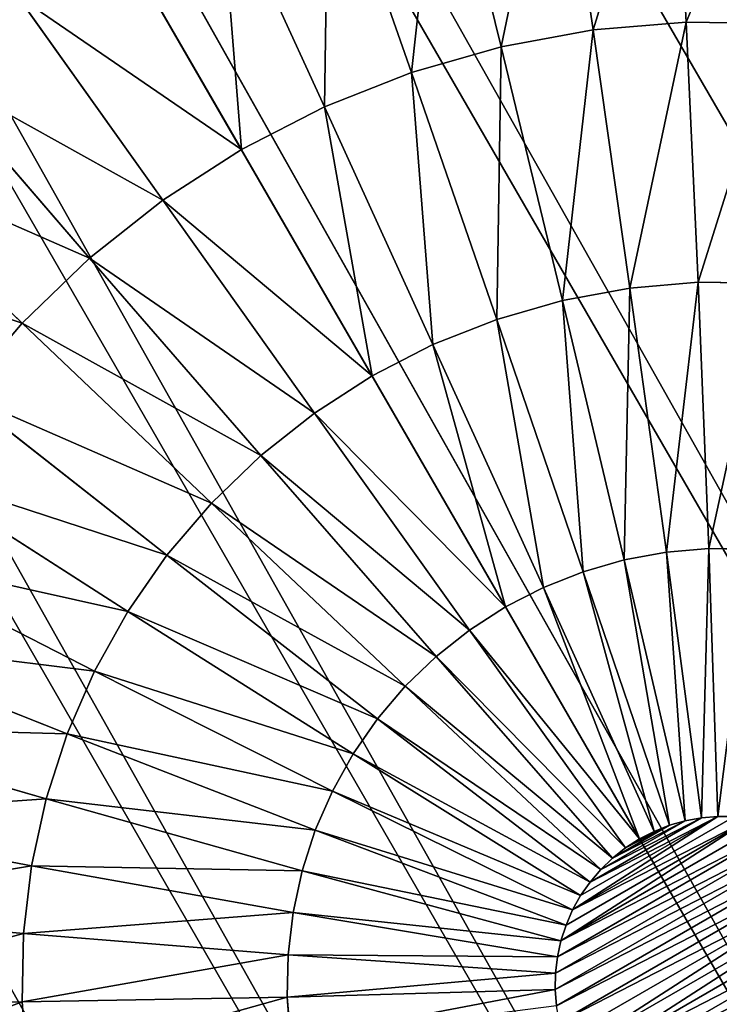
# Model space of a CAD drawing. Extents: x 34 to 1129, y -19 to 489.
# Tile 37 of 237: x 393.29 to 397.39, y 45.48 to 51.25. Entities that reach past the tile are written whole.
import ezdxf

# ---------------------------------------------------------------- set-up
doc = ezdxf.new("R2010")
doc.units = 0
doc.layers.get('0').update_dxf_attribs({"color": 13, "linetype": 'CONTINUOUS'})

# ---------------------------------------------------------------- blocks, each defined once
blk = doc.blocks.new('GROUP_6')
for p, q in [((15.6319, 17.924, 0.9134), (14.9304, 16.6116, 0.4089)), ((16.1019, 17.6423, 0.9134), (15.2751, 16.405, 0.4089)), ((16.542, 17.3159, 0.9134), (15.5979, 16.1656, 0.4089)), ((16.948, 16.948, 0.9134), (15.8957, 15.8957, 0.4089)), ((14.5671, 16.7834, 0.4089), (14.9304, 16.6116, 0.4089)), ((14.9304, 16.6116, 0.4089), (14.2038, 15.2522, 0.1027)), ((14.9304, 16.6116, 0.4089), (15.2751, 16.405, 0.4089)), ((17.3159, 16.542, 0.9134), (16.1656, 15.5979, 0.4089)), ((15.2751, 16.405, 0.4089), (14.4188, 15.1233, 0.1027)), ((15.2751, 16.405, 0.4089), (15.5979, 16.1656, 0.4089)), ((15.5979, 16.1656, 0.4089), (14.6201, 14.9741, 0.1027)), ((15.5979, 16.1656, 0.4089), (15.8957, 15.8957, 0.4089)), ((16.405, 15.2751, 0.4089), (17.6423, 16.1019, 0.9134)), ((15.8957, 15.8957, 0.4089), (14.8058, 14.8058, 0.1027)), ((15.8957, 15.8957, 0.4089), (16.1656, 15.5979, 0.4089)), ((16.1656, 15.5979, 0.4089), (14.9741, 14.6201, 0.1027)), ((16.1656, 15.5979, 0.4089), (16.405, 15.2751, 0.4089)), ((17.924, 15.6319, 0.9134), (16.6116, 14.9304, 0.4089)), ((0.2498, 15.5362, 12), (0.2498, 15.5362, 1118)), ((13.9773, 15.3593, 0.1027), (14.2038, 15.2522, 0.1027)), ((14.2038, 15.2522, 0.1027), (13.4646, 13.8692)), ((14.2038, 15.2522, 0.1027), (14.4188, 15.1233, 0.1027)), ((15.1233, 14.4188, 0.1027), (16.405, 15.2751, 0.4089)), ((16.405, 15.2751, 0.4089), (16.6116, 14.9304, 0.4089)), ((18.1583, 15.1366, 0.9134), (16.7834, 14.5671, 0.4089)), ((18.1583, 15.1366, 0.9134), (18.3429, 14.6207, 0.9134)), ((14.4188, 15.1233, 0.1027), (13.5475, 13.8194)), ((14.4188, 15.1233, 0.1027), (14.6201, 14.9741, 0.1027)), ((19.6917, 15.0299, 1.6077), (18.3429, 14.6207, 0.9134)), ((14.6201, 14.9741, 0.1027), (13.6252, 13.7618)), ((14.6201, 14.9741, 0.1027), (14.8058, 14.8058, 0.1027)), ((16.6116, 14.9304, 0.4089), (15.2522, 14.2038, 0.1027)), ((16.6116, 14.9304, 0.4089), (16.7834, 14.5671, 0.4089)), ((14.8058, 14.8058, 0.1027), (13.6969, 13.6969)), ((14.8058, 14.8058, 0.1027), (14.9741, 14.6201, 0.1027)), ((14.9741, 14.6201, 0.1027), (13.7618, 13.6252)), ((14.9741, 14.6201, 0.1027), (15.1233, 14.4188, 0.1027)), ((18.3429, 14.6207, 0.9134), (16.9188, 14.1887, 0.4089)), ((18.3429, 14.6207, 0.9134), (18.476, 14.0892, 0.9134)), ((16.7834, 14.5671, 0.4089), (15.3593, 13.9773, 0.1027)), ((16.7834, 14.5671, 0.4089), (16.9188, 14.1887, 0.4089)), ((13.8194, 13.5475), (15.1233, 14.4188, 0.1027)), ((15.1233, 14.4188, 0.1027), (15.2522, 14.2038, 0.1027)), ((19.8584, 14.3642, 1.6077), (18.476, 14.0892, 0.9134)), ((0.0626, 14.2742, 12), (0.0626, 14.2742, 1118)), ((15.2522, 14.2038, 0.1027), (13.8692, 13.4646)), ((15.2522, 14.2038, 0.1027), (15.3593, 13.9773, 0.1027)), ((16.9188, 14.1887, 0.4089), (15.4438, 13.7413, 0.1027)), ((16.9188, 14.1887, 0.4089), (17.0164, 13.7989, 0.4089)), ((18.476, 14.0892, 0.9134), (17.0164, 13.7989, 0.4089)), ((18.476, 14.0892, 0.9134), (18.5564, 13.5473, 0.9134)), ((15.3593, 13.9773, 0.1027), (13.9105, 13.3771)), ((15.3593, 13.9773, 0.1027), (15.4438, 13.7413, 0.1027)), ((13.4646, 13.8692), (13.3771, 13.9105)), ((13.5475, 13.8194), (13.4646, 13.8692)), ((13.6252, 13.7618), (13.5475, 13.8194)), ((13.6969, 13.6969), (13.6252, 13.7618)), ((17.0164, 13.7989, 0.4089), (15.5047, 13.4982, 0.1027)), ((17.0164, 13.7989, 0.4089), (17.0754, 13.4014, 0.4089)), ((13.7618, 13.6252), (13.6969, 13.6969)), ((15.4438, 13.7413, 0.1027), (13.9431, 13.2861)), ((15.4438, 13.7413, 0.1027), (15.5047, 13.4982, 0.1027)), ((19.9591, 13.6854, 1.6077), (18.5564, 13.5473, 0.9134)), ((13.8194, 13.5475), (13.7618, 13.6252)), ((13.8692, 13.4646), (13.8194, 13.5475)), ((18.5564, 13.5473, 0.9134), (17.0754, 13.4014, 0.4089)), ((18.5564, 13.5473, 0.9134), (18.5833, 13, 0.9134)), ((13.9105, 13.3771), (13.8692, 13.4646)), ((15.5047, 13.4982, 0.1027), (13.9666, 13.1923)), ((15.5047, 13.4982, 0.1027), (15.5414, 13.2503, 0.1027)), ((17.0754, 13.4014, 0.4089), (15.5414, 13.2503, 0.1027)), ((17.0754, 13.4014, 0.4089), (17.0951, 13, 0.4089)), ((13.9431, 13.2861), (13.9105, 13.3771)), ((13.9666, 13.1923), (13.9431, 13.2861)), ((15.5414, 13.2503, 0.1027), (13.9808, 13.0966)), ((15.5414, 13.2503, 0.1027), (15.5537, 13, 0.1027)), ((13.9808, 13.0966), (13.9666, 13.1923)), ((13.9855, 13), (13.9808, 13.0966)), ((0, 13, 12), (0, 13, 1118)), ((13.9808, 12.9034), (13.9855, 13)), ((15.5537, 13, 0.1027), (13.9855, 13)), ((15.5537, 13, 0.1027), (15.5414, 12.7497, 0.1027)), ((17.0951, 13, 0.4089), (15.5537, 13, 0.1027)), ((17.0951, 13, 0.4089), (17.0754, 12.5986, 0.4089)), ((18.5833, 13, 0.9134), (17.0951, 13, 0.4089)), ((18.5833, 13, 0.9134), (18.5564, 12.4527, 0.9134)), ((19.9928, 13, 1.6077), (18.5833, 13, 0.9134)), ((13.9666, 12.8077), (13.9808, 12.9034)), ((15.5414, 12.7497, 0.1027), (13.9808, 12.9034)), ((13.9431, 12.7139), (13.9666, 12.8077)), ((15.5047, 12.5018, 0.1027), (13.9666, 12.8077)), ((13.9105, 12.6229), (13.9431, 12.7139)), ((15.4438, 12.2587, 0.1027), (13.9431, 12.7139)), ((15.5414, 12.7497, 0.1027), (15.5047, 12.5018, 0.1027)), ((17.0754, 12.5986, 0.4089), (15.5414, 12.7497, 0.1027)), ((13.8692, 12.5354), (13.9105, 12.6229)), ((15.3593, 12.0227, 0.1027), (13.9105, 12.6229)), ((17.0754, 12.5986, 0.4089), (17.0164, 12.2011, 0.4089)), ((18.5564, 12.4527, 0.9134), (17.0754, 12.5986, 0.4089)), ((13.8194, 12.4525), (13.8692, 12.5354)), ((15.2522, 11.7962, 0.1027), (13.8692, 12.5354)), ((15.5047, 12.5018, 0.1027), (15.4438, 12.2587, 0.1027)), ((17.0164, 12.2011, 0.4089), (15.5047, 12.5018, 0.1027)), ((18.5564, 12.4527, 0.9134), (18.476, 11.9108, 0.9134)), ((19.9591, 12.3146, 1.6077), (18.5564, 12.4527, 0.9134)), ((15.4438, 12.2587, 0.1027), (15.3593, 12.0227, 0.1027)), ((16.9188, 11.8113, 0.4089), (15.4438, 12.2587, 0.1027)), ((17.0164, 12.2011, 0.4089), (16.9188, 11.8113, 0.4089)), ((18.476, 11.9108, 0.9134), (17.0164, 12.2011, 0.4089)), ((15.3593, 12.0227, 0.1027), (15.2522, 11.7962, 0.1027)), ((16.7834, 11.4329, 0.4089), (15.3593, 12.0227, 0.1027)), ((18.476, 11.9108, 0.9134), (18.3429, 11.3793, 0.9134)), ((19.8584, 11.6358, 1.6077), (18.476, 11.9108, 0.9134)), ((15.2522, 11.7962, 0.1027), (15.1233, 11.5812, 0.1027)), ((16.6116, 11.0696, 0.4089), (15.2522, 11.7962, 0.1027)), ((16.9188, 11.8113, 0.4089), (16.7834, 11.4329, 0.4089)), ((18.3429, 11.3793, 0.9134), (16.9188, 11.8113, 0.4089)), ((0.0626, 11.7258, 12), (0.0626, 11.7258, 1118)), ((16.7834, 11.4329, 0.4089), (16.6116, 11.0696, 0.4089)), ((18.1583, 10.8634, 0.9134), (16.7834, 11.4329, 0.4089)), ((18.3429, 11.3793, 0.9134), (18.1583, 10.8634, 0.9134)), ((19.6917, 10.9701, 1.6077), (18.3429, 11.3793, 0.9134)), ((16.6116, 11.0696, 0.4089), (16.405, 10.7249, 0.4089)), ((17.924, 10.3681, 0.9134), (16.6116, 11.0696, 0.4089)), ((18.1583, 10.8634, 0.9134), (17.924, 10.3681, 0.9134)), ((19.4605, 10.324, 1.6077), (18.1583, 10.8634, 0.9134)), ((0.2498, 10.4638, 12), (0.2498, 10.4638, 1118)), ((17.924, 10.3681, 0.9134), (17.6423, 9.8981, 0.9134)), ((19.1671, 9.7036, 1.6077), (17.924, 10.3681, 0.9134))]:
    blk.add_line(p, q)
mesh = blk.add_polyface()
corners = [(3.8076, 22.1924, 12), (4.7529, 23.0491, 1118), (4.7529, 23.0491, 12), (3.8076, 22.1924, 1118)]
mesh.append_faces([[corners[k] for k in face] for face in [(0, 1, 2), (1, 0, 3)]], dxfattribs={"vtx0": -1})
mesh = blk.add_polyface()
corners = [(2.9509, 21.2471, 1118), (3.8076, 22.1924, 12), (2.9509, 21.2471, 12), (3.8076, 22.1924, 1118)]
mesh.append_faces([[corners[k] for k in face] for face in [(0, 1, 2), (1, 0, 3)]], dxfattribs={"vtx0": -1})
mesh = blk.add_polyface()
corners = [(2.1909, 20.2224, 1118), (2.9509, 21.2471, 12), (2.1909, 20.2224, 12), (2.9509, 21.2471, 1118)]
mesh.append_faces([[corners[k] for k in face] for face in [(0, 1, 2), (1, 0, 3)]], dxfattribs={"vtx0": -1})
mesh = blk.add_polyface()
corners = [(1.535, 19.1282, 1118), (2.1909, 20.2224, 12), (1.535, 19.1282, 12), (2.1909, 20.2224, 1118)]
mesh.append_faces([[corners[k] for k in face] for face in [(0, 1, 2), (1, 0, 3)]], dxfattribs={"vtx0": -1})
mesh = blk.add_polyface()
corners = [(0.9896, 17.9749, 1118), (1.535, 19.1282, 12), (0.9896, 17.9749, 12), (1.535, 19.1282, 1118)]
mesh.append_faces([[corners[k] for k in face] for face in [(0, 1, 2), (1, 0, 3)]], dxfattribs={"vtx0": -1})
mesh = blk.add_polyface()
corners = [(15.1366, 18.1583, 0.9134), (14.9304, 16.6116, 0.4089), (14.5671, 16.7834, 0.4089), (15.6319, 17.924, 0.9134)]
mesh.append_faces([[corners[k] for k in face] for face in [(0, 1, 2), (1, 0, 3)]], dxfattribs={"vtx0": -1})
mesh = blk.add_polyface()
corners = [(0.9896, 17.9749, 1118), (0.5598, 16.7737, 12), (0.5598, 16.7737, 1118), (0.9896, 17.9749, 12)]
mesh.append_faces([[corners[k] for k in face] for face in [(0, 1, 2), (1, 0, 3)]], dxfattribs={"vtx0": -1})
mesh = blk.add_polyface()
corners = [(15.6319, 17.924, 0.9134), (15.2751, 16.405, 0.4089), (14.9304, 16.6116, 0.4089), (16.1019, 17.6423, 0.9134)]
mesh.append_faces([[corners[k] for k in face] for face in [(0, 1, 2), (1, 0, 3)]], dxfattribs={"vtx0": -1})
mesh = blk.add_polyface()
corners = [(16.1019, 17.6423, 0.9134), (15.5979, 16.1656, 0.4089), (15.2751, 16.405, 0.4089), (16.542, 17.3159, 0.9134)]
mesh.append_faces([[corners[k] for k in face] for face in [(0, 1, 2), (1, 0, 3)]], dxfattribs={"vtx0": -1})
mesh = blk.add_polyface()
corners = [(16.542, 17.3159, 0.9134), (15.8957, 15.8957, 0.4089), (15.5979, 16.1656, 0.4089), (16.948, 16.948, 0.9134)]
mesh.append_faces([[corners[k] for k in face] for face in [(0, 1, 2), (1, 0, 3)]], dxfattribs={"vtx0": -1})
mesh = blk.add_polyface()
corners = [(16.948, 16.948, 0.9134), (16.1656, 15.5979, 0.4089), (15.8957, 15.8957, 0.4089), (17.3159, 16.542, 0.9134)]
mesh.append_faces([[corners[k] for k in face] for face in [(0, 1, 2), (1, 0, 3)]], dxfattribs={"vtx0": -1})
mesh = blk.add_polyface()
corners = [(0.2498, 15.5362, 1118), (0.5598, 16.7737, 12), (0.2498, 15.5362, 12), (0.5598, 16.7737, 1118)]
mesh.append_faces([[corners[k] for k in face] for face in [(0, 1, 2), (1, 0, 3)]], dxfattribs={"vtx0": -1})
mesh = blk.add_polyface()
corners = [(14.5671, 16.7834, 0.4089), (14.2038, 15.2522, 0.1027), (13.9773, 15.3593, 0.1027), (14.9304, 16.6116, 0.4089)]
mesh.append_faces([[corners[k] for k in face] for face in [(0, 1, 2), (1, 0, 3)]], dxfattribs={"vtx0": -1})
mesh = blk.add_polyface()
corners = [(14.9304, 16.6116, 0.4089), (14.4188, 15.1233, 0.1027), (14.2038, 15.2522, 0.1027), (15.2751, 16.405, 0.4089)]
mesh.append_faces([[corners[k] for k in face] for face in [(0, 1, 2), (1, 0, 3)]], dxfattribs={"vtx0": -1})
mesh = blk.add_polyface()
corners = [(17.3159, 16.542, 0.9134), (16.405, 15.2751, 0.4089), (16.1656, 15.5979, 0.4089), (17.6423, 16.1019, 0.9134)]
mesh.append_faces([[corners[k] for k in face] for face in [(0, 1, 2), (1, 0, 3)]], dxfattribs={"vtx0": -1})
mesh = blk.add_polyface()
corners = [(15.2751, 16.405, 0.4089), (14.6201, 14.9741, 0.1027), (14.4188, 15.1233, 0.1027), (15.5979, 16.1656, 0.4089)]
mesh.append_faces([[corners[k] for k in face] for face in [(0, 1, 2), (1, 0, 3)]], dxfattribs={"vtx0": -1})
mesh = blk.add_polyface()
corners = [(15.5979, 16.1656, 0.4089), (14.8058, 14.8058, 0.1027), (14.6201, 14.9741, 0.1027), (15.8957, 15.8957, 0.4089)]
mesh.append_faces([[corners[k] for k in face] for face in [(0, 1, 2), (1, 0, 3)]], dxfattribs={"vtx0": -1})
mesh = blk.add_polyface()
corners = [(17.6423, 16.1019, 0.9134), (16.6116, 14.9304, 0.4089), (16.405, 15.2751, 0.4089), (17.924, 15.6319, 0.9134)]
mesh.append_faces([[corners[k] for k in face] for face in [(0, 1, 2), (1, 0, 3)]], dxfattribs={"vtx0": -1})
mesh = blk.add_polyface()
corners = [(15.8957, 15.8957, 0.4089), (14.9741, 14.6201, 0.1027), (14.8058, 14.8058, 0.1027), (16.1656, 15.5979, 0.4089)]
mesh.append_faces([[corners[k] for k in face] for face in [(0, 1, 2), (1, 0, 3)]], dxfattribs={"vtx0": -1})
mesh = blk.add_polyface()
corners = [(19.4605, 15.676, 1.6077), (18.3429, 14.6207, 0.9134), (18.1583, 15.1366, 0.9134), (19.6917, 15.0299, 1.6077)]
mesh.append_faces([[corners[k] for k in face] for face in [(0, 1, 2), (1, 0, 3)]], dxfattribs={"vtx0": -1})
mesh = blk.add_polyface()
corners = [(16.1656, 15.5979, 0.4089), (15.1233, 14.4188, 0.1027), (14.9741, 14.6201, 0.1027), (16.405, 15.2751, 0.4089)]
mesh.append_faces([[corners[k] for k in face] for face in [(0, 1, 2), (1, 0, 3)]], dxfattribs={"vtx0": -1})
mesh = blk.add_polyface()
corners = [(17.924, 15.6319, 0.9134), (16.7834, 14.5671, 0.4089), (16.6116, 14.9304, 0.4089), (18.1583, 15.1366, 0.9134)]
mesh.append_faces([[corners[k] for k in face] for face in [(0, 1, 2), (1, 0, 3)]], dxfattribs={"vtx0": -1})
mesh = blk.add_polyface()
corners = [(0.0626, 14.2742, 1118), (0.2498, 15.5362, 12), (0.0626, 14.2742, 12), (0.2498, 15.5362, 1118)]
mesh.append_faces([[corners[k] for k in face] for face in [(0, 1, 2), (1, 0, 3)]], dxfattribs={"vtx0": -1})
mesh = blk.add_polyface()
corners = [(13.9773, 15.3593, 0.1027), (13.4646, 13.8692), (13.3771, 13.9105), (14.2038, 15.2522, 0.1027)]
mesh.append_faces([[corners[k] for k in face] for face in [(0, 1, 2), (1, 0, 3)]], dxfattribs={"vtx0": -1})
mesh = blk.add_polyface()
corners = [(14.2038, 15.2522, 0.1027), (13.5475, 13.8194), (13.4646, 13.8692), (14.4188, 15.1233, 0.1027)]
mesh.append_faces([[corners[k] for k in face] for face in [(0, 1, 2), (1, 0, 3)]], dxfattribs={"vtx0": -1})
mesh = blk.add_polyface()
corners = [(16.405, 15.2751, 0.4089), (15.2522, 14.2038, 0.1027), (15.1233, 14.4188, 0.1027), (16.6116, 14.9304, 0.4089)]
mesh.append_faces([[corners[k] for k in face] for face in [(0, 1, 2), (1, 0, 3)]], dxfattribs={"vtx0": -1})
mesh = blk.add_polyface()
corners = [(18.1583, 15.1366, 0.9134), (16.9188, 14.1887, 0.4089), (16.7834, 14.5671, 0.4089), (18.3429, 14.6207, 0.9134)]
mesh.append_faces([[corners[k] for k in face] for face in [(0, 1, 2), (1, 0, 3)]], dxfattribs={"vtx0": -1})
mesh = blk.add_polyface()
corners = [(14.4188, 15.1233, 0.1027), (13.6252, 13.7618), (13.5475, 13.8194), (14.6201, 14.9741, 0.1027)]
mesh.append_faces([[corners[k] for k in face] for face in [(0, 1, 2), (1, 0, 3)]], dxfattribs={"vtx0": -1})
mesh = blk.add_polyface()
corners = [(19.6917, 15.0299, 1.6077), (18.476, 14.0892, 0.9134), (18.3429, 14.6207, 0.9134), (19.8584, 14.3642, 1.6077)]
mesh.append_faces([[corners[k] for k in face] for face in [(0, 1, 2), (1, 0, 3)]], dxfattribs={"vtx0": -1})
mesh = blk.add_polyface()
corners = [(14.6201, 14.9741, 0.1027), (13.6969, 13.6969), (13.6252, 13.7618), (14.8058, 14.8058, 0.1027)]
mesh.append_faces([[corners[k] for k in face] for face in [(0, 1, 2), (1, 0, 3)]], dxfattribs={"vtx0": -1})
mesh = blk.add_polyface()
corners = [(16.6116, 14.9304, 0.4089), (15.3593, 13.9773, 0.1027), (15.2522, 14.2038, 0.1027), (16.7834, 14.5671, 0.4089)]
mesh.append_faces([[corners[k] for k in face] for face in [(0, 1, 2), (1, 0, 3)]], dxfattribs={"vtx0": -1})
mesh = blk.add_polyface()
corners = [(14.8058, 14.8058, 0.1027), (13.7618, 13.6252), (13.6969, 13.6969), (14.9741, 14.6201, 0.1027)]
mesh.append_faces([[corners[k] for k in face] for face in [(0, 1, 2), (1, 0, 3)]], dxfattribs={"vtx0": -1})
mesh = blk.add_polyface()
corners = [(14.9741, 14.6201, 0.1027), (13.8194, 13.5475), (13.7618, 13.6252), (15.1233, 14.4188, 0.1027)]
mesh.append_faces([[corners[k] for k in face] for face in [(0, 1, 2), (1, 0, 3)]], dxfattribs={"vtx0": -1})
mesh = blk.add_polyface()
corners = [(18.3429, 14.6207, 0.9134), (17.0164, 13.7989, 0.4089), (16.9188, 14.1887, 0.4089), (18.476, 14.0892, 0.9134)]
mesh.append_faces([[corners[k] for k in face] for face in [(0, 1, 2), (1, 0, 3)]], dxfattribs={"vtx0": -1})
mesh = blk.add_polyface()
corners = [(16.7834, 14.5671, 0.4089), (15.4438, 13.7413, 0.1027), (15.3593, 13.9773, 0.1027), (16.9188, 14.1887, 0.4089)]
mesh.append_faces([[corners[k] for k in face] for face in [(0, 1, 2), (1, 0, 3)]], dxfattribs={"vtx0": -1})
mesh = blk.add_polyface()
corners = [(15.1233, 14.4188, 0.1027), (13.8692, 13.4646), (13.8194, 13.5475), (15.2522, 14.2038, 0.1027)]
mesh.append_faces([[corners[k] for k in face] for face in [(0, 1, 2), (1, 0, 3)]], dxfattribs={"vtx0": -1})
mesh = blk.add_polyface()
corners = [(19.8584, 14.3642, 1.6077), (18.5564, 13.5473, 0.9134), (18.476, 14.0892, 0.9134), (19.9591, 13.6854, 1.6077)]
mesh.append_faces([[corners[k] for k in face] for face in [(0, 1, 2), (1, 0, 3)]], dxfattribs={"vtx0": -1})
mesh = blk.add_polyface()
corners = [(0, 13, 1118), (0.0626, 14.2742, 12), (0, 13, 12), (0.0626, 14.2742, 1118)]
mesh.append_faces([[corners[k] for k in face] for face in [(0, 1, 2), (1, 0, 3)]], dxfattribs={"vtx0": -1})
mesh = blk.add_polyface()
corners = [(15.2522, 14.2038, 0.1027), (13.9105, 13.3771), (13.8692, 13.4646), (15.3593, 13.9773, 0.1027)]
mesh.append_faces([[corners[k] for k in face] for face in [(0, 1, 2), (1, 0, 3)]], dxfattribs={"vtx0": -1})
mesh = blk.add_polyface()
corners = [(16.9188, 14.1887, 0.4089), (15.5047, 13.4982, 0.1027), (15.4438, 13.7413, 0.1027), (17.0164, 13.7989, 0.4089)]
mesh.append_faces([[corners[k] for k in face] for face in [(0, 1, 2), (1, 0, 3)]], dxfattribs={"vtx0": -1})
mesh = blk.add_polyface()
corners = [(18.476, 14.0892, 0.9134), (17.0754, 13.4014, 0.4089), (17.0164, 13.7989, 0.4089), (18.5564, 13.5473, 0.9134)]
mesh.append_faces([[corners[k] for k in face] for face in [(0, 1, 2), (1, 0, 3)]], dxfattribs={"vtx0": -1})
mesh = blk.add_polyface()
corners = [(12.0192, 13.0966), (12.0192, 12.9034), (12.0145, 13), (12.0334, 13.1923), (12.0334, 12.8077), (12.0569, 13.2861), (12.0569, 12.7139), (12.0895, 13.3771), (12.0895, 12.6229), (12.1308, 13.4646), (12.1308, 12.5354), (12.1806, 12.4525), (12.1806, 13.5475), (12.2382, 13.6252), (12.2382, 12.3748), (12.3031, 13.6969), (12.3031, 12.3031), (12.3748, 13.7618), (12.3748, 12.2382), (12.4525, 13.8194), (12.4525, 12.1806), (12.5354, 13.8692), (12.5354, 12.1308), (12.6229, 12.0895), (12.6229, 13.9105), (12.7139, 12.0569), (12.7139, 13.9431), (12.8077, 13.9666), (12.8077, 12.0334), (12.9034, 13.9808), (12.9034, 12.0192), (13, 13.9855), (13, 12.0145), (13.0966, 12.0192), (13.0966, 13.9808), (13.1923, 12.0334), (13.1923, 13.9666), (13.2861, 13.9431), (13.2861, 12.0569), (13.3771, 13.9105), (13.3771, 12.0895), (13.4646, 13.8692), (13.4646, 12.1308), (13.5475, 13.8194), (13.5475, 12.1806), (13.6252, 13.7618), (13.6252, 12.2382), (13.6969, 13.6969), (13.6969, 12.3031), (13.7618, 12.3748), (13.7618, 13.6252), (13.8194, 13.5475), (13.8194, 12.4525), (13.8692, 12.5354), (13.8692, 13.4646), (13.9105, 13.3771), (13.9105, 12.6229), (13.9431, 13.2861), (13.9431, 12.7139), (13.9666, 13.1923), (13.9666, 12.8077), (13.9808, 13.0966), (13.9808, 12.9034), (13.9855, 13)]
mesh.append_faces([[corners[k] for k in face] for face in [(0, 1, 2), (62, 61, 63)]], dxfattribs={"vtx0": -1})
mesh.append_faces([[corners[k] for k in face] for face in [(1, 3, 4), (4, 5, 6), (6, 7, 8), (8, 9, 10), (10, 9, 11), (11, 13, 14), (14, 15, 16), (16, 17, 18), (18, 19, 20), (20, 21, 22), (22, 21, 23), (23, 24, 25), (25, 27, 28), (28, 29, 30), (30, 31, 32), (32, 31, 33), (33, 34, 35), (35, 37, 38), (38, 39, 40), (40, 41, 42), (42, 43, 44), (44, 45, 46), (46, 47, 48), (48, 47, 49), (49, 51, 52), (52, 51, 53), (53, 55, 56), (56, 57, 58), (58, 59, 60), (60, 61, 62)]], dxfattribs={"vtx0": -1, "vtx1": -1})
mesh.append_faces([[corners[k] for k in face] for face in [(1, 0, 3), (4, 3, 5), (6, 5, 7), (8, 7, 9), (11, 9, 12), (11, 12, 13), (14, 13, 15), (16, 15, 17), (18, 17, 19), (20, 19, 21), (23, 21, 24), (25, 24, 26), (25, 26, 27), (28, 27, 29), (30, 29, 31), (33, 31, 34), (35, 34, 36), (35, 36, 37), (38, 37, 39), (40, 39, 41), (42, 41, 43), (44, 43, 45), (46, 45, 47), (49, 47, 50), (49, 50, 51), (53, 51, 54), (53, 54, 55), (56, 55, 57), (58, 57, 59), (60, 59, 61)]], dxfattribs={"vtx0": -1, "vtx2": -1})
mesh = blk.add_polyface()
corners = [(15.3593, 13.9773, 0.1027), (13.9431, 13.2861), (13.9105, 13.3771), (15.4438, 13.7413, 0.1027)]
mesh.append_faces([[corners[k] for k in face] for face in [(0, 1, 2), (1, 0, 3)]], dxfattribs={"vtx0": -1})
mesh = blk.add_polyface()
corners = [(17.0164, 13.7989, 0.4089), (15.5414, 13.2503, 0.1027), (15.5047, 13.4982, 0.1027), (17.0754, 13.4014, 0.4089)]
mesh.append_faces([[corners[k] for k in face] for face in [(0, 1, 2), (1, 0, 3)]], dxfattribs={"vtx0": -1})
mesh = blk.add_polyface()
corners = [(15.4438, 13.7413, 0.1027), (13.9666, 13.1923), (13.9431, 13.2861), (15.5047, 13.4982, 0.1027)]
mesh.append_faces([[corners[k] for k in face] for face in [(0, 1, 2), (1, 0, 3)]], dxfattribs={"vtx0": -1})
mesh = blk.add_polyface()
corners = [(19.9591, 13.6854, 1.6077), (18.5833, 13, 0.9134), (18.5564, 13.5473, 0.9134), (19.9928, 13, 1.6077)]
mesh.append_faces([[corners[k] for k in face] for face in [(0, 1, 2), (1, 0, 3)]], dxfattribs={"vtx0": -1})
mesh = blk.add_polyface()
corners = [(18.5564, 13.5473, 0.9134), (17.0951, 13, 0.4089), (17.0754, 13.4014, 0.4089), (18.5833, 13, 0.9134)]
mesh.append_faces([[corners[k] for k in face] for face in [(0, 1, 2), (1, 0, 3)]], dxfattribs={"vtx0": -1})
mesh = blk.add_polyface()
corners = [(15.5047, 13.4982, 0.1027), (13.9808, 13.0966), (13.9666, 13.1923), (15.5414, 13.2503, 0.1027)]
mesh.append_faces([[corners[k] for k in face] for face in [(0, 1, 2), (1, 0, 3)]], dxfattribs={"vtx0": -1})
mesh = blk.add_polyface()
corners = [(17.0754, 13.4014, 0.4089), (15.5537, 13, 0.1027), (15.5414, 13.2503, 0.1027), (17.0951, 13, 0.4089)]
mesh.append_faces([[corners[k] for k in face] for face in [(0, 1, 2), (1, 0, 3)]], dxfattribs={"vtx0": -1})
mesh = blk.add_polyface()
corners = [(15.5414, 13.2503, 0.1027), (13.9855, 13), (13.9808, 13.0966), (15.5537, 13, 0.1027)]
mesh.append_faces([[corners[k] for k in face] for face in [(0, 1, 2), (1, 0, 3)]], dxfattribs={"vtx0": -1})
mesh = blk.add_polyface()
corners = [(0.0626, 11.7258, 1118), (0, 13, 12), (0.0626, 11.7258, 12), (0, 13, 1118)]
mesh.append_faces([[corners[k] for k in face] for face in [(0, 1, 2), (1, 0, 3)]], dxfattribs={"vtx0": -1})
mesh = blk.add_polyface()
corners = [(13.9855, 13), (15.5414, 12.7497, 0.1027), (13.9808, 12.9034), (15.5537, 13, 0.1027)]
mesh.append_faces([[corners[k] for k in face] for face in [(0, 1, 2), (1, 0, 3)]], dxfattribs={"vtx0": -1})
mesh = blk.add_polyface()
corners = [(15.5537, 13, 0.1027), (17.0754, 12.5986, 0.4089), (15.5414, 12.7497, 0.1027), (17.0951, 13, 0.4089)]
mesh.append_faces([[corners[k] for k in face] for face in [(0, 1, 2), (1, 0, 3)]], dxfattribs={"vtx0": -1})
mesh = blk.add_polyface()
corners = [(17.0951, 13, 0.4089), (18.5564, 12.4527, 0.9134), (17.0754, 12.5986, 0.4089), (18.5833, 13, 0.9134)]
mesh.append_faces([[corners[k] for k in face] for face in [(0, 1, 2), (1, 0, 3)]], dxfattribs={"vtx0": -1})
mesh = blk.add_polyface()
corners = [(18.5833, 13, 0.9134), (19.9591, 12.3146, 1.6077), (18.5564, 12.4527, 0.9134), (19.9928, 13, 1.6077)]
mesh.append_faces([[corners[k] for k in face] for face in [(0, 1, 2), (1, 0, 3)]], dxfattribs={"vtx0": -1})
mesh = blk.add_polyface()
corners = [(13.9808, 12.9034), (15.5047, 12.5018, 0.1027), (13.9666, 12.8077), (15.5414, 12.7497, 0.1027)]
mesh.append_faces([[corners[k] for k in face] for face in [(0, 1, 2), (1, 0, 3)]], dxfattribs={"vtx0": -1})
mesh = blk.add_polyface()
corners = [(13.9666, 12.8077), (15.4438, 12.2587, 0.1027), (13.9431, 12.7139), (15.5047, 12.5018, 0.1027)]
mesh.append_faces([[corners[k] for k in face] for face in [(0, 1, 2), (1, 0, 3)]], dxfattribs={"vtx0": -1})
mesh = blk.add_polyface()
corners = [(13.9431, 12.7139), (15.3593, 12.0227, 0.1027), (13.9105, 12.6229), (15.4438, 12.2587, 0.1027)]
mesh.append_faces([[corners[k] for k in face] for face in [(0, 1, 2), (1, 0, 3)]], dxfattribs={"vtx0": -1})
mesh = blk.add_polyface()
corners = [(15.5414, 12.7497, 0.1027), (17.0164, 12.2011, 0.4089), (15.5047, 12.5018, 0.1027), (17.0754, 12.5986, 0.4089)]
mesh.append_faces([[corners[k] for k in face] for face in [(0, 1, 2), (1, 0, 3)]], dxfattribs={"vtx0": -1})
mesh = blk.add_polyface()
corners = [(13.9105, 12.6229), (15.2522, 11.7962, 0.1027), (13.8692, 12.5354), (15.3593, 12.0227, 0.1027)]
mesh.append_faces([[corners[k] for k in face] for face in [(0, 1, 2), (1, 0, 3)]], dxfattribs={"vtx0": -1})
mesh = blk.add_polyface()
corners = [(17.0754, 12.5986, 0.4089), (18.476, 11.9108, 0.9134), (17.0164, 12.2011, 0.4089), (18.5564, 12.4527, 0.9134)]
mesh.append_faces([[corners[k] for k in face] for face in [(0, 1, 2), (1, 0, 3)]], dxfattribs={"vtx0": -1})
mesh = blk.add_polyface()
corners = [(13.8692, 12.5354), (15.1233, 11.5812, 0.1027), (13.8194, 12.4525), (15.2522, 11.7962, 0.1027)]
mesh.append_faces([[corners[k] for k in face] for face in [(0, 1, 2), (1, 0, 3)]], dxfattribs={"vtx0": -1})
mesh = blk.add_polyface()
corners = [(15.5047, 12.5018, 0.1027), (16.9188, 11.8113, 0.4089), (15.4438, 12.2587, 0.1027), (17.0164, 12.2011, 0.4089)]
mesh.append_faces([[corners[k] for k in face] for face in [(0, 1, 2), (1, 0, 3)]], dxfattribs={"vtx0": -1})
mesh = blk.add_polyface()
corners = [(18.5564, 12.4527, 0.9134), (19.8584, 11.6358, 1.6077), (18.476, 11.9108, 0.9134), (19.9591, 12.3146, 1.6077)]
mesh.append_faces([[corners[k] for k in face] for face in [(0, 1, 2), (1, 0, 3)]], dxfattribs={"vtx0": -1})
mesh = blk.add_polyface()
corners = [(15.4438, 12.2587, 0.1027), (16.7834, 11.4329, 0.4089), (15.3593, 12.0227, 0.1027), (16.9188, 11.8113, 0.4089)]
mesh.append_faces([[corners[k] for k in face] for face in [(0, 1, 2), (1, 0, 3)]], dxfattribs={"vtx0": -1})
mesh = blk.add_polyface()
corners = [(17.0164, 12.2011, 0.4089), (18.3429, 11.3793, 0.9134), (16.9188, 11.8113, 0.4089), (18.476, 11.9108, 0.9134)]
mesh.append_faces([[corners[k] for k in face] for face in [(0, 1, 2), (1, 0, 3)]], dxfattribs={"vtx0": -1})
mesh = blk.add_polyface()
corners = [(15.3593, 12.0227, 0.1027), (16.6116, 11.0696, 0.4089), (15.2522, 11.7962, 0.1027), (16.7834, 11.4329, 0.4089)]
mesh.append_faces([[corners[k] for k in face] for face in [(0, 1, 2), (1, 0, 3)]], dxfattribs={"vtx0": -1})
mesh = blk.add_polyface()
corners = [(18.476, 11.9108, 0.9134), (19.6917, 10.9701, 1.6077), (18.3429, 11.3793, 0.9134), (19.8584, 11.6358, 1.6077)]
mesh.append_faces([[corners[k] for k in face] for face in [(0, 1, 2), (1, 0, 3)]], dxfattribs={"vtx0": -1})
mesh = blk.add_polyface()
corners = [(15.2522, 11.7962, 0.1027), (16.405, 10.7249, 0.4089), (15.1233, 11.5812, 0.1027), (16.6116, 11.0696, 0.4089)]
mesh.append_faces([[corners[k] for k in face] for face in [(0, 1, 2), (1, 0, 3)]], dxfattribs={"vtx0": -1})
mesh = blk.add_polyface()
corners = [(16.9188, 11.8113, 0.4089), (18.1583, 10.8634, 0.9134), (16.7834, 11.4329, 0.4089), (18.3429, 11.3793, 0.9134)]
mesh.append_faces([[corners[k] for k in face] for face in [(0, 1, 2), (1, 0, 3)]], dxfattribs={"vtx0": -1})
mesh = blk.add_polyface()
corners = [(0.2498, 10.4638, 1118), (0.0626, 11.7258, 12), (0.2498, 10.4638, 12), (0.0626, 11.7258, 1118)]
mesh.append_faces([[corners[k] for k in face] for face in [(0, 1, 2), (1, 0, 3)]], dxfattribs={"vtx0": -1})
mesh = blk.add_polyface()
corners = [(16.7834, 11.4329, 0.4089), (17.924, 10.3681, 0.9134), (16.6116, 11.0696, 0.4089), (18.1583, 10.8634, 0.9134)]
mesh.append_faces([[corners[k] for k in face] for face in [(0, 1, 2), (1, 0, 3)]], dxfattribs={"vtx0": -1})
mesh = blk.add_polyface()
corners = [(18.3429, 11.3793, 0.9134), (19.4605, 10.324, 1.6077), (18.1583, 10.8634, 0.9134), (19.6917, 10.9701, 1.6077)]
mesh.append_faces([[corners[k] for k in face] for face in [(0, 1, 2), (1, 0, 3)]], dxfattribs={"vtx0": -1})
mesh = blk.add_polyface()
corners = [(16.6116, 11.0696, 0.4089), (17.6423, 9.8981, 0.9134), (16.405, 10.7249, 0.4089), (17.924, 10.3681, 0.9134)]
mesh.append_faces([[corners[k] for k in face] for face in [(0, 1, 2), (1, 0, 3)]], dxfattribs={"vtx0": -1})
mesh = blk.add_polyface()
corners = [(18.1583, 10.8634, 0.9134), (19.1671, 9.7036, 1.6077), (17.924, 10.3681, 0.9134), (19.4605, 10.324, 1.6077)]
mesh.append_faces([[corners[k] for k in face] for face in [(0, 1, 2), (1, 0, 3)]], dxfattribs={"vtx0": -1})
mesh = blk.add_polyface()
corners = [(0.2498, 10.4638, 1118), (0.5598, 9.2263, 12), (0.5598, 9.2263, 1118), (0.2498, 10.4638, 12)]
mesh.append_faces([[corners[k] for k in face] for face in [(0, 1, 2), (1, 0, 3)]], dxfattribs={"vtx0": -1})
mesh = blk.add_polyface()
corners = [(17.924, 10.3681, 0.9134), (18.8143, 9.115, 1.6077), (17.6423, 9.8981, 0.9134), (19.1671, 9.7036, 1.6077)]
mesh.append_faces([[corners[k] for k in face] for face in [(0, 1, 2), (1, 0, 3)]], dxfattribs={"vtx0": -1})
mesh = blk.add_polyface()
corners = [(0.9896, 8.0251, 1118), (0.5598, 9.2263, 12), (0.9896, 8.0251, 12), (0.5598, 9.2263, 1118)]
mesh.append_faces([[corners[k] for k in face] for face in [(0, 1, 2), (1, 0, 3)]], dxfattribs={"vtx0": -1})
mesh = blk.add_polyface()
corners = [(1.535, 6.8718, 1118), (0.9896, 8.0251, 12), (1.535, 6.8718, 12), (0.9896, 8.0251, 1118)]
mesh.append_faces([[corners[k] for k in face] for face in [(0, 1, 2), (1, 0, 3)]], dxfattribs={"vtx0": -1})
mesh = blk.add_polyface()
corners = [(1.535, 6.8718, 1118), (2.1909, 5.7776, 12), (2.1909, 5.7776, 1118), (1.535, 6.8718, 12)]
mesh.append_faces([[corners[k] for k in face] for face in [(0, 1, 2), (1, 0, 3)]], dxfattribs={"vtx0": -1})
mesh = blk.add_polyface()
corners = [(2.9509, 4.7529, 1118), (2.1909, 5.7776, 12), (2.9509, 4.7529, 12), (2.1909, 5.7776, 1118)]
mesh.append_faces([[corners[k] for k in face] for face in [(0, 1, 2), (1, 0, 3)]], dxfattribs={"vtx0": -1})
mesh = blk.add_polyface()
corners = [(2.9509, 4.7529, 1118), (3.8076, 3.8076, 12), (3.8076, 3.8076, 1118), (2.9509, 4.7529, 12)]
mesh.append_faces([[corners[k] for k in face] for face in [(0, 1, 2), (1, 0, 3)]], dxfattribs={"vtx0": -1})
mesh = blk.add_polyface()
corners = [(4.7529, 2.9509, 12), (3.8076, 3.8076, 1118), (3.8076, 3.8076, 12), (4.7529, 2.9509, 1118)]
mesh.append_faces([[corners[k] for k in face] for face in [(0, 1, 2), (1, 0, 3)]], dxfattribs={"vtx0": -1})
mesh = blk.add_polyface()
corners = [(5.7776, 2.1909, 1118), (4.7529, 2.9509, 12), (5.7776, 2.1909, 12), (4.7529, 2.9509, 1118)]
mesh.append_faces([[corners[k] for k in face] for face in [(0, 1, 2), (1, 0, 3)]], dxfattribs={"vtx0": -1})
mesh = blk.add_polyface()
corners = [(6.8718, 1.535, 12), (5.7776, 2.1909, 1118), (5.7776, 2.1909, 12), (6.8718, 1.535, 1118)]
mesh.append_faces([[corners[k] for k in face] for face in [(0, 1, 2), (1, 0, 3)]], dxfattribs={"vtx0": -1})
mesh = blk.add_polyface()
corners = [(8.0251, 0.9896, 12), (6.8718, 1.535, 1118), (6.8718, 1.535, 12), (8.0251, 0.9896, 1118)]
mesh.append_faces([[corners[k] for k in face] for face in [(0, 1, 2), (1, 0, 3)]], dxfattribs={"vtx0": -1})
mesh = blk.add_polyface()
corners = [(9.2263, 0.5598, 1118), (8.0251, 0.9896, 12), (9.2263, 0.5598, 12), (8.0251, 0.9896, 1118)]
mesh.append_faces([[corners[k] for k in face] for face in [(0, 1, 2), (1, 0, 3)]], dxfattribs={"vtx0": -1})
mesh = blk.add_polyface()
corners = [(10.4638, 0.2498, 1118), (9.2263, 0.5598, 12), (10.4638, 0.2498, 12), (9.2263, 0.5598, 1118)]
mesh.append_faces([[corners[k] for k in face] for face in [(0, 1, 2), (1, 0, 3)]], dxfattribs={"vtx0": -1})
mesh = blk.add_polyface()
corners = [(11.7258, 0.0626, 1118), (10.4638, 0.2498, 12), (11.7258, 0.0626, 12), (10.4638, 0.2498, 1118)]
mesh.append_faces([[corners[k] for k in face] for face in [(0, 1, 2), (1, 0, 3)]], dxfattribs={"vtx0": -1})
blk = doc.blocks.new('COMPONENT_1')
blk.add_blockref('GROUP_6', (0, 0))
blk = doc.blocks.new('GROUP_14')
for centre in [(249.9691, 249.9691, 5), (249.9691, 249.9691)]:
    blk.add_circle(centre, 250)
blk = doc.blocks.new('GROUP_17')
for p in [(0, 0), (0, 0, 325)]:
    blk.add_blockref('GROUP_14', p)
blk = doc.blocks.new('GROUP_26')
mesh = blk.add_polyface()
corners = [(-36.515, -34.1563, -24.3019), (154.8238, 144.8226, 120), (-36.515, -34.1563, -28.3019), (154.8238, 144.8226, 124)]
mesh.append_faces([[corners[k] for k in face] for face in [(0, 1, 2), (1, 0, 3)]], dxfattribs={"vtx0": -1})
mesh = blk.add_polyface()
corners = [(154.8238, 144.8226, 120), (-33.7825, -37.0775, -28.3019), (-36.515, -34.1563, -28.3019), (157.5563, 141.9014, 120)]
mesh.append_faces([[corners[k] for k in face] for face in [(0, 1, 2), (1, 0, 3)]], dxfattribs={"vtx0": -1})
mesh = blk.add_polyface()
corners = [(-33.7825, -37.0775, -24.3019), (154.8238, 144.8226, 124), (-36.515, -34.1563, -24.3019), (157.5563, 141.9014, 124)]
mesh.append_faces([[corners[k] for k in face] for face in [(0, 1, 2), (1, 0, 3)]], dxfattribs={"vtx0": -1})
mesh = blk.add_polyface()
corners = [(157.5563, 141.9014, 120), (-33.7825, -37.0775, -24.3019), (-33.7825, -37.0775, -28.3019), (157.5563, 141.9014, 124)]
mesh.append_faces([[corners[k] for k in face] for face in [(0, 1, 2), (1, 0, 3)]], dxfattribs={"vtx0": -1})
blk = doc.blocks.new('GROUP_25')
at = {"extrusion": (-0.165263, 0.176676, 0.970296), "rotation": 46.91163252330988}
blk.add_blockref('GROUP_26', (-353.2769, 45.8265, -60.4873), dxfattribs=at)
blk = doc.blocks.new('GROUP_24')
at = {"rotation": 344.8900966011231}
blk.add_blockref('GROUP_25', (-56.1695, 73.0995, 206), dxfattribs=at)
blk.add_blockref('GROUP_17', (0, 0))
blk = doc.blocks.new('GROUP_21')
blk.add_blockref('GROUP_24', (0, 0, 1384.5828))
at = {"extrusion": (-0.051396, 0.089021, 0.994703), "rotation": 270}
blk.add_blockref('COMPONENT_1', (-354.2501, 140.7667, -13.0422), dxfattribs=at)

msp = doc.modelspace()

# ---------------------------------------------------------------- block references
msp.add_blockref('GROUP_21', (37.6656, -13.7981, -11.8361))

doc.saveas('drawing.dxf')
